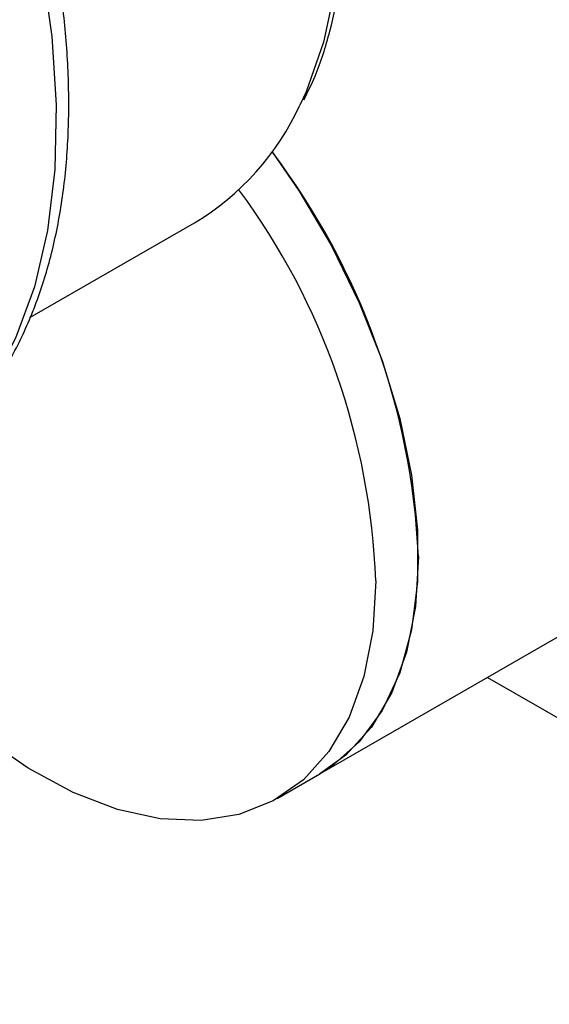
# Model space of a CAD drawing. Header units: inches. Extents: x 4 to 194, y 4 to 148.
# Tile 68 of 88: x 165.939 to 166.818, y 116.871 to 118.507. Entities that reach past the tile are written whole.
import ezdxf

# ---------------------------------------------------------------- set-up
doc = ezdxf.new("R2010")
doc.units = ezdxf.units.IN
doc.header["$LTSCALE"] = 18
doc.header["$MEASUREMENT"] = 0
doc.layers.add('TEXT', color=140, linetype='Continuous', lineweight=25)

msp = doc.modelspace()

# ---------------------------------------------------------------- linework, layer by layer
for p, q in [((165.9557, 118.012), (166.229, 118.1697)), ((166.4371, 117.2534), (167.1442, 117.6616)), ((166.7153, 117.414), (167.5694, 116.921)), ((166.3663, 117.2126), (166.4371, 117.2534))]:
    msp.add_line(p, q)
at = {"flags": 128}
for points in [[(165.3026, 120.2676), (165.3726, 120.2586), (165.4597, 120.2362), (165.5488, 120.2016), (165.639, 120.1552), (165.7292, 120.0975), (165.8184, 120.0291), (165.9055, 119.951), (165.9894, 119.8639), (166.0692, 119.7689), (166.144, 119.6672), (166.2128, 119.5599), (166.275, 119.4483), (166.3296, 119.3337), (166.3762, 119.2174), (166.4142, 119.1008), (166.443, 118.9853), (166.4624, 118.8722), (166.4722, 118.7629), (166.4722, 118.6585), (166.4624, 118.5605), (166.443, 118.4698), (166.4142, 118.3876), (166.404, 118.3654)], [(165.0804, 119.9307), (165.1749, 119.8705), (165.2685, 119.7997), (165.36, 119.719), (165.4485, 119.6294), (165.5332, 119.5316), (165.613, 119.4269), (165.6873, 119.3162), (165.755, 119.2008), (165.8157, 119.0819), (165.8685, 118.9607), (165.913, 118.8386), (165.9486, 118.7167), (165.9751, 118.5965), (165.9921, 118.4792), (165.9994, 118.366), (165.9969, 118.2582), (165.9848, 118.1568), (165.963, 118.063), (165.9319, 117.9777), (165.8918, 117.9019), (165.8431, 117.8363), (165.7863, 117.7817), (165.7432, 117.751)], [(166.3578, 118.2874), (166.4027, 118.222), (166.4564, 118.1311), (166.5026, 118.0368), (166.5407, 117.9407), (166.5698, 117.8445), (166.5895, 117.7501), (166.5995, 117.6589), (166.5995, 117.5727), (166.5895, 117.4931), (166.5698, 117.4214), (166.5407, 117.3588), (166.5026, 117.3066), (166.4564, 117.2657), (166.4371, 117.2534)], [(166.53, 117.5743), (166.525, 117.4912), (166.5101, 117.4153), (166.4857, 117.348), (166.452, 117.2906), (166.4098, 117.2439), (166.3597, 117.2089), (166.3027, 117.1862), (166.2398, 117.1761), (166.1721, 117.1789), (166.1009, 117.1945), (166.0273, 117.2227), (165.9527, 117.2628), (165.8785, 117.3143), (165.8059, 117.3762), (165.7362, 117.4474), (165.6708, 117.5266), (165.6107, 117.6124), (165.5815, 117.6599)], [(166.6007, 117.6151), (166.5957, 117.532), (166.5809, 117.4561), (166.5564, 117.3889), (166.5227, 117.3314), (166.4805, 117.2847), (166.4371, 117.2534)]]:
    msp.add_lwpolyline(points, dxfattribs=at)
for centre, radius, start, end in [((166.0016, 118.5494), 0.4425, 300.9237, 335.4339), ((165.3965, 117.5602), 1.2055, 2.613, 37.109), ((165.3627, 117.5315), 1.168, 2.1014, 36.4053)]:
    msp.add_arc(centre, radius, start, end)
for points, knots in [([(166.4107, 118.3742), (166.417, 118.387), (166.4345, 118.4222), (166.4548, 118.4875), (166.4721, 118.5686), (166.4814, 118.6553), (166.4832, 118.7462), (166.4774, 118.8407), (166.4643, 118.9375), (166.4443, 119.0355), (166.418, 119.1327), (166.3864, 119.2275), (166.3535, 119.3112), (166.3207, 119.3847), (166.285, 119.4581), (166.2567, 119.5089), (166.2401, 119.5386)], [0, 0, 0, 0, 0.045866, 0.126096, 0.206201, 0.286121, 0.365787, 0.445113, 0.523963, 0.602063, 0.678831, 0.752813, 0.824266, 0.875401, 0.927039, 1, 1, 1, 1]), ([(165.7438, 117.7532), (165.7542, 117.7593), (165.7874, 117.7788), (165.8348, 117.8221), (165.8855, 117.8812), (165.9274, 117.9475), (165.9619, 118.0215), (165.9887, 118.1023), (166.0075, 118.1893), (166.0184, 118.2814), (166.0214, 118.378), (166.0166, 118.4779), (166.0043, 118.5803), (165.9847, 118.6839), (165.9586, 118.7874), (165.9269, 118.888), (165.8922, 118.9809), (165.8579, 119.0612), (165.8232, 119.1349), (165.79, 119.1993), (165.7661, 119.2416), (165.7561, 119.2593)], [0, 0, 0, 0, 0.02848, 0.091191, 0.149385, 0.208039, 0.267092, 0.3264, 0.385802, 0.445164, 0.504378, 0.563341, 0.621969, 0.68011, 0.737467, 0.793353, 0.845795, 0.890574, 0.926741, 0.969421, 1, 1, 1, 1])]:
    msp.add_open_spline(points, degree=3, knots=knots)
at = {"layer": 'TEXT'}
msp.add_circle((168.4297, 119.935), 6.9989, dxfattribs=at)

doc.saveas('drawing.dxf')
